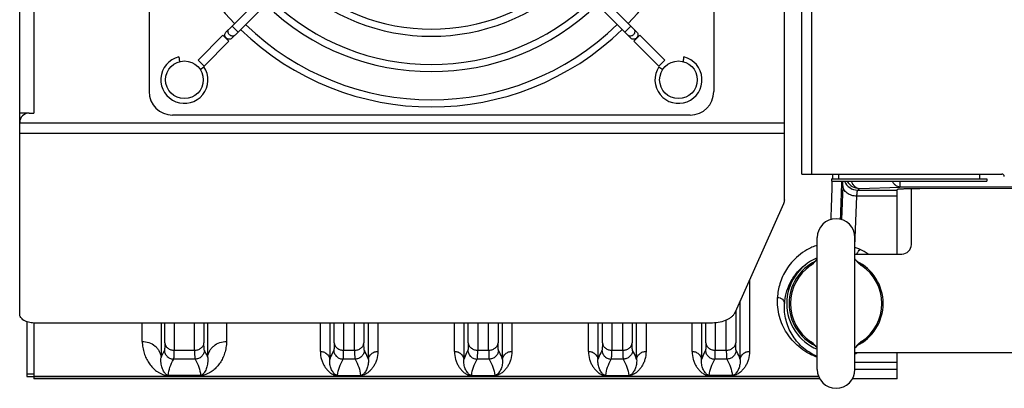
# Model space of a CAD drawing. Extents: x -849 to 1181, y 8 to 1248.
# Tile 1 of 33: x -482 to -272, y 169 to 247. Entities that reach past the tile are written whole.
import ezdxf

# ---------------------------------------------------------------- set-up
doc = ezdxf.new("R2010")
doc.units = 0
doc.header["$LTSCALE"] = 65.395
doc.layers.get('0').update_dxf_attribs({"linetype": 'CONTINUOUS'})

msp = doc.modelspace()

# ---------------------------------------------------------------- linework, layer by layer
at = {"color": 6, "linetype": 'CONTINUOUS'}
for p, q in [((-319.23, 208.56), (-319.23, 364.51)), ((-315.48, 214.03), (-315.48, 359.03)), ((-481.73, 226.97), (-481.73, 346.09)), ((-454.23, 341.53), (-454.23, 231.53)), ((-334.23, 341.53), (-334.23, 231.53)), ((-399.11, 282.93), (-436.59, 245.45)), ((-351.88, 245.45), (-389.35, 282.93)), ((-397.84, 281.65), (-435.32, 244.18)), ((-353.15, 244.18), (-390.63, 281.65)), ((-447.91, 238.89), (-448.03, 238.86)), ((-339.23, 226.53), (-449.23, 226.53)), ((-481.73, 184.32), (-481.73, 224.93)), ((-315.48, 214.03), (-272.98, 214.03)), ((-307.73, 214.03), (-307.73, 213.03)), ((-277.73, 214.03), (-277.73, 213.03)), ((-309.23, 213.03), (-309.23, 212.53)), ((-309.23, 212.53), (-276.23, 212.53)), ((-276.23, 213.03), (-276.23, 212.53)), ((-295.23, 197.03), (-295.23, 210.72)), ((-245.73, 210.95), (-290.41, 210.9)), ((-319.43, 207.67), (-329.66, 184.72)), ((-312.23, 172.53), (-312.23, 200.53)), ((-304.23, 172.53), (-304.23, 200.53)), ((-480.23, 182.65), (-480.23, 171.03)), ((-478.73, 182.39), (-478.73, 171.05)), ((-334.47, 182.39), (-478.73, 182.39)), ((-295.23, 170.53), (-295.23, 176.03)), ((-478.73, 171.54), (-480.23, 171.54)), ((-480.23, 171.03), (-478.73, 171.03)), ((-478.73, 171.03), (-478.73, 170.53)), ((-311.7, 170.53), (-478.73, 170.53)), ((-295.23, 170.53), (-304.77, 170.53))]:
    msp.add_line(p, q, dxfattribs=at)
at = {"color": 9, "linetype": 'CONTINUOUS'}
for p, q in [((-313.48, 359.03), (-313.48, 214.03)), ((-478.73, 346.09), (-478.73, 226.97)), ((-436.59, 245.45), (-435.32, 244.18)), ((-353.15, 244.18), (-351.88, 245.45)), ((-481.73, 224.93), (-319.23, 224.93)), ((-319.23, 222.63), (-481.73, 222.63)), ((-309, 214.03), (-309.03, 213.03)), ((-306.82, 211.54), (-307.1, 204.37)), ((-294.66, 212.53), (-294.66, 211.27)), ((-304.23, 198.71), (-303.82, 209.32)), ((-295.23, 209.32), (-303.82, 209.32)), ((-303.64, 210.6), (-303.26, 210.98)), ((-303.64, 210.6), (-295.23, 210.6)), ((-303.26, 210.98), (-294.66, 211.27)), ((-195.81, 211.27), (-294.66, 211.27)), ((-313.21, 194.95), (-313.22, 194.94)), ((-326.62, 191.54), (-326.62, 176.37)), ((-328.62, 174.64), (-328.62, 187.07)), ((-329.57, 184.93), (-329.57, 178.15)), ((-455.68, 178.48), (-455.68, 182.39)), ((-451.69, 182.39), (-451.69, 175.09)), ((-450.89, 178.15), (-450.89, 182.39)), ((-448.9, 182.39), (-448.9, 176.62)), ((-444.57, 176.62), (-444.57, 182.39)), ((-442.57, 182.39), (-442.57, 178.15)), ((-441.78, 175.09), (-441.78, 182.39)), ((-437.79, 182.39), (-437.79, 178.48)), ((-417.84, 176.37), (-417.84, 182.39)), ((-415.85, 182.39), (-415.85, 174.64)), ((-414.89, 178.15), (-414.89, 182.39)), ((-412.9, 182.39), (-412.9, 176.62)), ((-410.57, 176.62), (-410.57, 182.39)), ((-408.57, 182.39), (-408.57, 178.15)), ((-407.62, 174.64), (-407.62, 182.39)), ((-405.62, 182.39), (-405.62, 176.37)), ((-389.34, 176.37), (-389.34, 182.39)), ((-387.35, 182.39), (-387.35, 174.64)), ((-386.39, 178.15), (-386.39, 182.39)), ((-384.4, 182.39), (-384.4, 176.62)), ((-382.07, 176.62), (-382.07, 182.39)), ((-380.07, 182.39), (-380.07, 178.15)), ((-379.12, 174.64), (-379.12, 182.39)), ((-377.12, 182.39), (-377.12, 176.37)), ((-360.84, 176.37), (-360.84, 182.39)), ((-358.85, 182.39), (-358.85, 174.64)), ((-357.89, 178.15), (-357.89, 182.39)), ((-355.9, 182.39), (-355.9, 176.62)), ((-353.57, 176.62), (-353.57, 182.39)), ((-351.57, 182.39), (-351.57, 178.15)), ((-350.62, 174.64), (-350.62, 182.39)), ((-348.62, 182.39), (-348.62, 176.37)), ((-338.84, 176.37), (-338.84, 182.39)), ((-336.85, 182.39), (-336.85, 174.64)), ((-335.89, 178.15), (-335.89, 182.39)), ((-333.9, 182.42), (-333.9, 176.62)), ((-331.57, 176.62), (-331.57, 182.99)), ((-303.25, 178.12), (-303.25, 178.12)), ((-448.9, 176.62), (-444.57, 176.62)), ((-412.9, 176.62), (-410.57, 176.62)), ((-384.4, 176.62), (-382.07, 176.62)), ((-355.9, 176.62), (-353.57, 176.62)), ((-333.9, 176.62), (-331.57, 176.62)), ((-444.46, 174.72), (-449, 174.72)), ((-410.47, 174.72), (-413, 174.72)), ((-381.97, 174.72), (-384.5, 174.72)), ((-353.47, 174.72), (-356, 174.72)), ((-331.46, 174.72), (-334, 174.72)), ((-304.23, 174.05), (-295.23, 174.05)), ((-295.23, 172.51), (-304.23, 172.51)), ((-450.18, 171.28), (-450.18, 171.25)), ((-450.18, 171.28), (-443.29, 171.28)), ((-443.29, 171.25), (-450.18, 171.25)), ((-443.29, 171.25), (-443.29, 171.28)), ((-414.18, 171.26), (-414.18, 171.27)), ((-414.18, 171.27), (-409.29, 171.27)), ((-414.18, 171.26), (-409.29, 171.26)), ((-409.29, 171.26), (-409.29, 171.27)), ((-385.68, 171.26), (-385.68, 171.27)), ((-385.68, 171.27), (-380.79, 171.27)), ((-385.68, 171.26), (-380.79, 171.26)), ((-380.79, 171.26), (-380.79, 171.27)), ((-357.18, 171.26), (-357.18, 171.27)), ((-357.18, 171.27), (-352.29, 171.27)), ((-357.18, 171.26), (-352.29, 171.26)), ((-352.29, 171.26), (-352.29, 171.27)), ((-335.18, 171.27), (-335.18, 171.26)), ((-335.18, 171.27), (-330.29, 171.27)), ((-330.29, 171.26), (-335.18, 171.26)), ((-330.29, 171.27), (-330.29, 171.26)), ((-317.72, 171.05), (-317.74, 171.04))]:
    msp.add_line(p, q, dxfattribs=at)
at = {"color": 2, "linetype": 'CONTINUOUS'}
for p, q in [((-437.91, 244.13), (-436.59, 245.45)), ((-351.88, 245.45), (-350.56, 244.13)), ((-443.83, 238.21), (-438.55, 243.49)), ((-438.55, 243.49), (-437.28, 242.22)), ((-435.32, 244.18), (-436.64, 242.86)), ((-351.83, 242.86), (-353.15, 244.18)), ((-351.19, 242.22), (-349.92, 243.49)), ((-349.92, 243.49), (-344.63, 238.21)), ((-437.28, 242.22), (-442.56, 236.93)), ((-345.91, 236.93), (-351.19, 242.22)), ((-442.56, 236.93), (-443.83, 238.21)), ((-443.41, 236.25), (-442.57, 236.81)), ((-344.63, 238.21), (-345.91, 236.93)), ((-345.89, 236.81), (-345.06, 236.25)), ((-481.73, 224.93), (-481.73, 226.97)), ((-479.78, 226.97), (-481.73, 226.97)), ((-480.23, 226.91), (-480.23, 226.97)), ((-479.73, 226.97), (-478.73, 226.97)), ((-309.23, 213.03), (-276.23, 213.03)), ((-478.73, 171.05), (-478.73, 171.03)), ((-311.95, 171.05), (-478.73, 171.05)), ((-478.73, 171.04), (-311.94, 171.04))]:
    msp.add_line(p, q, dxfattribs=at)
at = {"color": 7, "linetype": 'CONTINUOUS'}
for p, q in [((-292.23, 199.03), (-292.23, 210.88)), ((-304.23, 197.03), (-294.23, 197.03)), ((-183.23, 176.03), (-304.23, 176.03))]:
    msp.add_line(p, q, dxfattribs=at)
at = {"color": 6, "linetype": 'CONTINUOUS'}
for centre in [(-446.73, 234.03), (-341.73, 234.03)]:
    msp.add_circle(centre, 4, dxfattribs=at)
for centre, radius, start, end in [((-394.23, 286.53), 58.25, 135.8854, 224.1147), ((-394.23, 286.53), 58.25, 315.8853, 44.1146), ((-394.23, 286.53), 43.25, 226.1924, 313.8076), ((-394.23, 286.53), 41.75, 226.2353, 313.7647), ((-394.23, 286.53), 50.75, 226.0162, 313.9838), ((-394.23, 286.53), 49.25, 226.0471, 313.9529), ((-394.23, 286.53), 56.75, 225.9087, 314.0913), ((-394.23, 286.53), 58.25, 225.8853, 314.1147), ((-449.23, 231.53), 5, 180, 270), ((-339.23, 231.53), 5, 270, 360), ((-479.73, 224.97), 2, 90, 180), ((-308.23, 200.53), 4, 0, 180), ((-308.23, 186.53), 10, 115.9093, 244.0909), ((-316.26, 198.48), 4.69, 303.9409, 310.6648), ((-308.23, 186.53), 10, 295.9093, 64.0909), ((-300.2, 198.48), 4.69, 229.3353, 236.0592), ((-308.23, 186.53), 9.7, 123.8869, 236.1131), ((-308.23, 186.53), 9.7, 303.8869, 56.1131), ((-316.26, 174.59), 4.69, 49.3352, 56.0591), ((-300.2, 174.59), 4.69, 123.9409, 130.6648), ((-308.23, 172.53), 4, 180, 360)]:
    msp.add_arc(centre, radius, start, end, dxfattribs=at)
at = {"color": 2, "linetype": 'CONTINUOUS'}
for centre, radius, start, end in [((-446.73, 234.03), 5, 103.5761, 33.6923), ((-341.73, 234.03), 5, 146.3077, 76.4239), ((-408.46, 243.15), 39.67, 187.4722, 187.6196), ((-379.62, 243.1), 39.28, 352.3798, 352.5286), ((-272.98, 213.53), 0.5, 0.0002, 89.9998), ((-317.59, 173.77), 2.73, 263.348, 266.9078)]:
    msp.add_arc(centre, radius, start, end, dxfattribs=at)
at = {"color": 9, "linetype": 'CONTINUOUS'}
for centre, radius, start, end in [((-1670.46, 252.28), 1362, 357.98492, 358.3277), ((-1715.56, 251.68), 1409.09, 358.07751, 358.40795), ((-303.64, 213.6), 3, 200.8035, 269.9151), ((-303.26, 213.98), 3, 208.8702, 269.9166), ((-308.24, 187.19), 11.98, 55.2467, 64.8348), ((-309.65, 190.14), 5.98, 124.3693, 126.5935), ((-306.77, 190.21), 5.9, 53.6266, 55.6429), ((-306.57, 190.49), 5.55, 53.2553, 53.6175), ((-309.9, 182.57), 5.55, 233.2554, 233.6173), ((-309.69, 182.86), 5.9, 233.6264, 235.6429), ((-306.82, 182.92), 5.98, 304.3692, 306.5935), ((-308.19, 187.05), 11.85, 289.5152, 291.5703)]:
    msp.add_arc(centre, radius, start, end, dxfattribs=at)
at = {"color": 7, "linetype": 'CONTINUOUS'}
for centre, radius, start, end in [((-294.23, 199.03), 2, 270, 360), ((-308.23, 186.53), 10.5, 112.3954, 247.6056)]:
    msp.add_arc(centre, radius, start, end, dxfattribs=at)
at = {"color": 2, "linetype": 'CONTINUOUS'}
for points, knots in [([(-436.64, 242.86), (-436.71, 242.78), (-436.9, 242.66), (-437.23, 242.62), (-437.57, 242.7), (-437.86, 242.9), (-438.07, 243.19), (-438.15, 243.53), (-438.1, 243.87), (-437.98, 244.06), (-437.91, 244.13)], [0, 0, 0, 0, 0.119227, 0.241915, 0.369336, 0.5, 0.630664, 0.758085, 0.880773, 1, 1, 1, 1]), ([(-350.56, 244.13), (-350.48, 244.06), (-350.36, 243.87), (-350.32, 243.53), (-350.4, 243.19), (-350.6, 242.9), (-350.89, 242.7), (-351.23, 242.62), (-351.57, 242.66), (-351.76, 242.78), (-351.83, 242.86)], [0, 0, 0, 0, 0.119227, 0.241915, 0.369336, 0.5, 0.630664, 0.758085, 0.880773, 1, 1, 1, 1]), ([(-447.91, 238.89), (-447.91, 238.89), (-447.91, 238.89), (-447.91, 238.89), (-447.91, 238.88), (-447.9, 238.87), (-447.9, 238.85), (-447.9, 238.82), (-447.89, 238.78), (-447.89, 238.74), (-447.88, 238.69), (-447.87, 238.6), (-447.86, 238.49), (-447.84, 238.33), (-447.82, 238.17), (-447.8, 238.05), (-447.79, 237.99)], [0, 0, 0, 0, 0.001214, 0.004851, 0.010901, 0.019351, 0.043352, 0.076611, 0.118792, 0.169468, 0.22813, 0.294194, 0.445859, 0.618545, 0.805618, 1, 1, 1, 1]), ([(-340.67, 237.99), (-340.66, 238.05), (-340.65, 238.17), (-340.63, 238.33), (-340.61, 238.49), (-340.59, 238.6), (-340.58, 238.69), (-340.58, 238.74), (-340.57, 238.78), (-340.57, 238.82), (-340.56, 238.85), (-340.56, 238.87), (-340.56, 238.88), (-340.56, 238.89), (-340.56, 238.89), (-340.56, 238.89), (-340.56, 238.89)], [0, 0, 0, 0, 0.194381, 0.381454, 0.55414, 0.705805, 0.77187, 0.830532, 0.881208, 0.923389, 0.956648, 0.980649, 0.989099, 0.995149, 0.998786, 1, 1, 1, 1]), ([(-303.14, 198.03), (-303.23, 198.07), (-303.59, 198.23), (-303.95, 198.36), (-304.23, 198.45)], [0, 0, 0, 0, 0.245232, 1, 1, 1, 1]), ([(-303.79, 197.03), (-303.71, 197.24), (-303.52, 197.6), (-303.27, 197.92), (-303.14, 198.03)], [0, 0, 0, 0, 0.568898, 1, 1, 1, 1]), ([(-320.73, 171.04), (-320.73, 171.04), (-320.73, 171.04), (-320.74, 171.04), (-320.74, 171.04)], [0, 0, 0, 0, 0.361007, 1, 1, 1, 1]), ([(-319.98, 171.04), (-320.17, 171.04), (-320.42, 171.04), (-320.67, 171.04), (-320.73, 171.04)], [0, 0, 0, 0, 0.748454, 1, 1, 1, 1])]:
    msp.add_open_spline(points, degree=3, knots=knots, dxfattribs=at)
at = {"color": 9, "linetype": 'CONTINUOUS'}
for points, knots in [([(-437.17, 243.6), (-437.25, 243.68), (-437.39, 243.87), (-437.47, 244.21), (-437.42, 244.55), (-437.3, 244.73), (-437.23, 244.81)], [0, 0, 0, 0, 0.261328, 0.51617, 0.761545, 1, 1, 1, 1]), ([(-435.96, 243.54), (-436.03, 243.46), (-436.22, 243.34), (-436.56, 243.29), (-436.89, 243.38), (-437.09, 243.51), (-437.17, 243.6)], [0, 0, 0, 0, 0.238455, 0.48383, 0.738672, 1, 1, 1, 1]), ([(-351.3, 243.6), (-351.38, 243.51), (-351.57, 243.38), (-351.91, 243.29), (-352.25, 243.34), (-352.43, 243.46), (-352.51, 243.54)], [0, 0, 0, 0, 0.261328, 0.51617, 0.761545, 1, 1, 1, 1]), ([(-351.24, 244.81), (-351.16, 244.73), (-351.04, 244.55), (-350.99, 244.21), (-351.08, 243.87), (-351.22, 243.68), (-351.3, 243.6)], [0, 0, 0, 0, 0.238455, 0.48383, 0.738672, 1, 1, 1, 1]), ([(-306.82, 211.54), (-306.82, 211.64), (-306.8, 211.97), (-306.79, 212.3), (-306.77, 212.53)], [0, 0, 0, 0, 0.276859, 1, 1, 1, 1]), ([(-303.82, 209.32), (-304.19, 209.32), (-304.93, 209.43), (-305.77, 209.84), (-306.31, 210.31), (-306.6, 210.71), (-306.77, 211.13), (-306.82, 211.41), (-306.82, 211.54)], [0, 0, 0, 0, 0.268991, 0.54367, 0.672553, 0.791614, 0.900392, 1, 1, 1, 1]), ([(-305.06, 212.53), (-304.97, 212.31), (-304.76, 211.91), (-304.33, 211.41), (-303.83, 211.08), (-303.44, 210.99), (-303.26, 210.98)], [0, 0, 0, 0, 0.283731, 0.543761, 0.780103, 1, 1, 1, 1]), ([(-294.66, 211.27), (-294.82, 211.28), (-295.16, 211.35), (-295.62, 211.61), (-296.02, 212.02), (-296.23, 212.35), (-296.33, 212.53)], [0, 0, 0, 0, 0.223688, 0.46124, 0.719508, 1, 1, 1, 1]), ([(-303.82, 209.32), (-303.81, 209.49), (-303.79, 209.74), (-303.76, 210.04), (-303.74, 210.22), (-303.72, 210.37), (-303.7, 210.48), (-303.68, 210.55), (-303.66, 210.59), (-303.64, 210.6)], [0, 0, 0, 0, 0.40414, 0.570122, 0.710283, 0.823495, 0.9093, 0.967684, 1, 1, 1, 1]), ([(-312.23, 198.91), (-313, 198.65), (-314.41, 198.01), (-316.24, 196.75), (-317.69, 195.32), (-319.13, 193.38), (-320.27, 190.88), (-320.64, 188.79), (-320.7, 187.81)], [0, 0, 0, 0, 0.163108, 0.31243, 0.448904, 0.574403, 0.799338, 1, 1, 1, 1]), ([(-319.2, 186.53), (-319.15, 187.24), (-318.92, 188.72), (-318.25, 190.51), (-317.44, 191.94), (-316.64, 193.03), (-315.64, 194.08), (-314.86, 194.71), (-314.44, 195)], [0, 0, 0, 0, 0.211867, 0.443155, 0.568656, 0.702286, 0.845514, 1, 1, 1, 1]), ([(-313.22, 194.94), (-313.26, 194.91), (-313.41, 194.8), (-313.55, 194.68), (-313.64, 194.59)], [0, 0, 0, 0, 0.296499, 1, 1, 1, 1]), ([(-302.83, 194.59), (-302.85, 194.61), (-302.98, 194.74), (-303.13, 194.85), (-303.25, 194.94)], [0, 0, 0, 0, 0.204434, 1, 1, 1, 1]), ([(-312.23, 175.13), (-313, 175.4), (-314.39, 176.04), (-316.68, 177.67), (-318.87, 180.16), (-320.2, 183.15), (-320.7, 185.75), (-320.74, 187.11), (-320.7, 187.81)], [0, 0, 0, 0, 0.149639, 0.278953, 0.515848, 0.750034, 0.8721, 1, 1, 1, 1]), ([(-320.7, 187.81), (-320.51, 187.8), (-320.13, 187.74), (-319.63, 187.46), (-319.29, 187.03), (-319.2, 186.69), (-319.2, 186.53)], [0, 0, 0, 0, 0.25741, 0.526147, 0.778523, 1, 1, 1, 1]), ([(-312.23, 175.29), (-312.87, 175.55), (-314.01, 176.16), (-315.92, 177.63), (-317.73, 179.85), (-318.82, 182.48), (-319.22, 184.74), (-319.24, 185.93), (-319.2, 186.53)], [0, 0, 0, 0, 0.145655, 0.273913, 0.511568, 0.747805, 0.871006, 1, 1, 1, 1]), ([(-455.68, 178.48), (-455.2, 178.48), (-454.22, 178.32), (-453.13, 177.71), (-452.44, 176.99), (-452.05, 176.39), (-451.8, 175.75), (-451.71, 175.31), (-451.69, 175.09)], [0, 0, 0, 0, 0.248412, 0.510439, 0.640577, 0.766566, 0.886723, 1, 1, 1, 1]), ([(-455.68, 178.48), (-455.68, 178.05), (-455.61, 177.2), (-455.32, 176), (-454.89, 174.91), (-454.33, 173.93), (-453.66, 173.07), (-453, 172.44), (-452.4, 172), (-451.88, 171.69), (-451.36, 171.46), (-450.78, 171.29), (-450.41, 171.25), (-450.18, 171.25)], [0, 0, 0, 0, 0.131706, 0.255219, 0.372417, 0.484901, 0.594375, 0.703423, 0.759473, 0.818725, 0.886642, 0.930283, 1, 1, 1, 1]), ([(-450.89, 178.15), (-450.89, 177.95), (-450.9, 177.65), (-450.91, 177.29), (-450.92, 177.07), (-450.93, 176.89), (-450.95, 176.75), (-450.97, 176.64), (-450.98, 176.58), (-450.99, 176.56)], [0, 0, 0, 0, 0.388039, 0.548793, 0.686484, 0.800554, 0.890765, 0.957097, 1, 1, 1, 1]), ([(-450.89, 178.15), (-450.87, 177.95), (-450.73, 177.53), (-450.27, 177.02), (-449.62, 176.69), (-449.14, 176.62), (-448.9, 176.62)], [0, 0, 0, 0, 0.221328, 0.472442, 0.740442, 1, 1, 1, 1]), ([(-444.57, 176.62), (-444.33, 176.62), (-443.85, 176.69), (-443.2, 177.02), (-442.73, 177.53), (-442.59, 177.95), (-442.57, 178.15)], [0, 0, 0, 0, 0.259558, 0.527558, 0.778672, 1, 1, 1, 1]), ([(-437.79, 178.48), (-437.79, 178.05), (-437.86, 177.2), (-438.14, 176), (-438.57, 174.91), (-439.13, 173.93), (-439.81, 173.07), (-440.47, 172.44), (-441.07, 172), (-441.59, 171.69), (-442.11, 171.46), (-442.68, 171.29), (-443.06, 171.25), (-443.29, 171.25)], [0, 0, 0, 0, 0.131706, 0.255219, 0.372417, 0.484901, 0.594375, 0.703423, 0.759473, 0.818726, 0.886643, 0.930283, 1, 1, 1, 1]), ([(-442.47, 176.56), (-442.48, 176.58), (-442.5, 176.64), (-442.52, 176.75), (-442.54, 176.89), (-442.55, 177.07), (-442.56, 177.29), (-442.57, 177.65), (-442.57, 177.95), (-442.57, 178.15)], [0, 0, 0, 0, 0.042897, 0.109219, 0.199422, 0.313487, 0.451183, 0.611945, 1, 1, 1, 1]), ([(-441.78, 175.09), (-441.76, 175.31), (-441.67, 175.75), (-441.42, 176.39), (-441.02, 176.99), (-440.33, 177.71), (-439.24, 178.32), (-438.26, 178.48), (-437.79, 178.48)], [0, 0, 0, 0, 0.113277, 0.233434, 0.359423, 0.489561, 0.751588, 1, 1, 1, 1]), ([(-414.89, 178.15), (-414.89, 177.95), (-414.9, 177.65), (-414.91, 177.29), (-414.92, 177.07), (-414.93, 176.89), (-414.95, 176.75), (-414.97, 176.64), (-414.98, 176.58), (-414.99, 176.56)], [0, 0, 0, 0, 0.388039, 0.548793, 0.686485, 0.800554, 0.890765, 0.957097, 1, 1, 1, 1]), ([(-414.89, 178.15), (-414.87, 177.95), (-414.73, 177.53), (-414.27, 177.02), (-413.62, 176.69), (-413.14, 176.62), (-412.9, 176.62)], [0, 0, 0, 0, 0.221328, 0.472442, 0.740442, 1, 1, 1, 1]), ([(-410.57, 176.62), (-410.33, 176.62), (-409.85, 176.69), (-409.2, 177.02), (-408.73, 177.53), (-408.59, 177.95), (-408.57, 178.15)], [0, 0, 0, 0, 0.259558, 0.527558, 0.778672, 1, 1, 1, 1]), ([(-408.47, 176.56), (-408.48, 176.58), (-408.5, 176.64), (-408.52, 176.75), (-408.54, 176.89), (-408.55, 177.07), (-408.56, 177.29), (-408.57, 177.65), (-408.57, 177.95), (-408.57, 178.15)], [0, 0, 0, 0, 0.042887, 0.109202, 0.199401, 0.313464, 0.451161, 0.611928, 1, 1, 1, 1]), ([(-386.39, 178.15), (-386.39, 177.95), (-386.4, 177.65), (-386.41, 177.29), (-386.42, 177.07), (-386.43, 176.89), (-386.45, 176.75), (-386.47, 176.64), (-386.48, 176.58), (-386.49, 176.56)], [0, 0, 0, 0, 0.388039, 0.548793, 0.686485, 0.800554, 0.890765, 0.957097, 1, 1, 1, 1]), ([(-386.39, 178.15), (-386.37, 177.95), (-386.23, 177.53), (-385.77, 177.02), (-385.12, 176.69), (-384.64, 176.62), (-384.4, 176.62)], [0, 0, 0, 0, 0.221328, 0.472442, 0.740442, 1, 1, 1, 1]), ([(-382.07, 176.62), (-381.83, 176.62), (-381.35, 176.69), (-380.7, 177.02), (-380.23, 177.53), (-380.09, 177.95), (-380.07, 178.15)], [0, 0, 0, 0, 0.259558, 0.527558, 0.778672, 1, 1, 1, 1]), ([(-379.97, 176.56), (-379.98, 176.58), (-380, 176.64), (-380.02, 176.75), (-380.04, 176.89), (-380.05, 177.07), (-380.06, 177.29), (-380.07, 177.65), (-380.07, 177.95), (-380.07, 178.15)], [0, 0, 0, 0, 0.042887, 0.109202, 0.199401, 0.313464, 0.451161, 0.611928, 1, 1, 1, 1]), ([(-357.89, 178.15), (-357.89, 177.95), (-357.9, 177.65), (-357.91, 177.29), (-357.92, 177.07), (-357.93, 176.89), (-357.95, 176.75), (-357.97, 176.64), (-357.98, 176.58), (-357.99, 176.56)], [0, 0, 0, 0, 0.388039, 0.548793, 0.686485, 0.800554, 0.890765, 0.957097, 1, 1, 1, 1]), ([(-357.89, 178.15), (-357.87, 177.95), (-357.73, 177.53), (-357.27, 177.02), (-356.62, 176.69), (-356.14, 176.62), (-355.9, 176.62)], [0, 0, 0, 0, 0.221328, 0.472442, 0.740442, 1, 1, 1, 1]), ([(-353.57, 176.62), (-353.33, 176.62), (-352.85, 176.69), (-352.2, 177.02), (-351.73, 177.53), (-351.59, 177.95), (-351.57, 178.15)], [0, 0, 0, 0, 0.259558, 0.527558, 0.778672, 1, 1, 1, 1]), ([(-351.47, 176.56), (-351.48, 176.58), (-351.5, 176.64), (-351.52, 176.75), (-351.54, 176.89), (-351.55, 177.07), (-351.56, 177.29), (-351.57, 177.65), (-351.57, 177.95), (-351.57, 178.15)], [0, 0, 0, 0, 0.042897, 0.109219, 0.199422, 0.313487, 0.451183, 0.611945, 1, 1, 1, 1]), ([(-335.89, 178.15), (-335.89, 177.95), (-335.9, 177.65), (-335.91, 177.29), (-335.92, 177.07), (-335.93, 176.89), (-335.95, 176.75), (-335.97, 176.64), (-335.98, 176.58), (-335.99, 176.56)], [0, 0, 0, 0, 0.388039, 0.548793, 0.686485, 0.800554, 0.890765, 0.957097, 1, 1, 1, 1]), ([(-335.89, 178.15), (-335.87, 177.95), (-335.73, 177.53), (-335.27, 177.02), (-334.62, 176.69), (-334.14, 176.62), (-333.9, 176.62)], [0, 0, 0, 0, 0.221328, 0.472442, 0.740442, 1, 1, 1, 1]), ([(-331.57, 176.62), (-331.33, 176.62), (-330.85, 176.69), (-330.2, 177.02), (-329.73, 177.53), (-329.59, 177.95), (-329.57, 178.15)], [0, 0, 0, 0, 0.259558, 0.527558, 0.778672, 1, 1, 1, 1]), ([(-329.47, 176.56), (-329.48, 176.58), (-329.5, 176.64), (-329.52, 176.75), (-329.54, 176.89), (-329.55, 177.07), (-329.56, 177.29), (-329.57, 177.65), (-329.57, 177.95), (-329.57, 178.15)], [0, 0, 0, 0, 0.042897, 0.109219, 0.199422, 0.313487, 0.451183, 0.611945, 1, 1, 1, 1]), ([(-313.64, 178.48), (-313.62, 178.45), (-313.48, 178.33), (-313.34, 178.21), (-313.22, 178.13)], [0, 0, 0, 0, 0.204429, 1, 1, 1, 1]), ([(-303.25, 178.12), (-303.2, 178.16), (-303.06, 178.27), (-302.92, 178.39), (-302.83, 178.48)], [0, 0, 0, 0, 0.296499, 1, 1, 1, 1]), ([(-450.99, 176.56), (-451.06, 176.44), (-451.32, 175.97), (-451.55, 175.47), (-451.69, 175.09)], [0, 0, 0, 0, 0.256739, 1, 1, 1, 1]), ([(-450.99, 176.56), (-450.98, 176.33), (-450.85, 175.84), (-450.39, 175.22), (-449.74, 174.81), (-449.24, 174.72), (-449, 174.72)], [0, 0, 0, 0, 0.240881, 0.499856, 0.758926, 1, 1, 1, 1]), ([(-449, 174.72), (-448.99, 174.74), (-448.97, 174.81), (-448.95, 174.94), (-448.94, 175.11), (-448.92, 175.32), (-448.91, 175.59), (-448.9, 176.02), (-448.9, 176.37), (-448.9, 176.62)], [0, 0, 0, 0, 0.042007, 0.10792, 0.198026, 0.312166, 0.449987, 0.610988, 1, 1, 1, 1]), ([(-444.57, 176.62), (-444.57, 176.37), (-444.56, 176.02), (-444.55, 175.59), (-444.54, 175.32), (-444.53, 175.11), (-444.51, 174.94), (-444.49, 174.81), (-444.48, 174.74), (-444.46, 174.72)], [0, 0, 0, 0, 0.389012, 0.550013, 0.687833, 0.801974, 0.892079, 0.957993, 1, 1, 1, 1]), ([(-442.47, 176.56), (-442.49, 176.33), (-442.62, 175.84), (-443.07, 175.22), (-443.73, 174.81), (-444.23, 174.72), (-444.46, 174.72)], [0, 0, 0, 0, 0.240839, 0.499771, 0.758844, 1, 1, 1, 1]), ([(-441.78, 175.09), (-441.82, 175.22), (-442.03, 175.72), (-442.27, 176.21), (-442.47, 176.56)], [0, 0, 0, 0, 0.243518, 1, 1, 1, 1]), ([(-417.84, 176.37), (-417.61, 176.37), (-417.12, 176.28), (-416.46, 175.91), (-416.01, 175.33), (-415.87, 174.86), (-415.85, 174.64)], [0, 0, 0, 0, 0.246971, 0.508595, 0.764926, 1, 1, 1, 1]), ([(-417.84, 176.37), (-417.84, 175.79), (-417.73, 174.95), (-417.35, 173.93), (-417, 173.24), (-416.57, 172.62), (-416.14, 172.17), (-415.74, 171.84), (-415.39, 171.6), (-415.03, 171.42), (-414.62, 171.29), (-414.35, 171.26), (-414.18, 171.26)], [0, 0, 0, 0, 0.250049, 0.365921, 0.477483, 0.58639, 0.69532, 0.75159, 0.811397, 0.880521, 0.925384, 1, 1, 1, 1]), ([(-414.99, 176.56), (-415.08, 176.41), (-415.42, 175.79), (-415.69, 175.13), (-415.85, 174.64)], [0, 0, 0, 0, 0.258854, 1, 1, 1, 1]), ([(-414.99, 176.56), (-414.98, 176.33), (-414.85, 175.84), (-414.39, 175.21), (-413.74, 174.81), (-413.24, 174.72), (-413, 174.72)], [0, 0, 0, 0, 0.240889, 0.499874, 0.758943, 1, 1, 1, 1]), ([(-413, 174.72), (-412.99, 174.74), (-412.97, 174.81), (-412.95, 174.94), (-412.94, 175.11), (-412.92, 175.32), (-412.91, 175.59), (-412.9, 176.02), (-412.9, 176.37), (-412.9, 176.62)], [0, 0, 0, 0, 0.042007, 0.10792, 0.198026, 0.312166, 0.449987, 0.610988, 1, 1, 1, 1]), ([(-410.57, 176.62), (-410.57, 176.37), (-410.56, 176.02), (-410.55, 175.59), (-410.54, 175.32), (-410.53, 175.11), (-410.51, 174.94), (-410.49, 174.81), (-410.48, 174.74), (-410.46, 174.72)], [0, 0, 0, 0, 0.389012, 0.550013, 0.687833, 0.801974, 0.892079, 0.957993, 1, 1, 1, 1]), ([(-408.47, 176.56), (-408.49, 176.33), (-408.62, 175.84), (-409.07, 175.22), (-409.73, 174.81), (-410.23, 174.72), (-410.46, 174.72)], [0, 0, 0, 0, 0.240839, 0.499771, 0.758844, 1, 1, 1, 1]), ([(-405.62, 176.37), (-405.62, 175.79), (-405.74, 174.95), (-406.11, 173.93), (-406.47, 173.24), (-406.9, 172.62), (-407.33, 172.17), (-407.73, 171.84), (-408.08, 171.6), (-408.43, 171.42), (-408.85, 171.29), (-409.12, 171.26), (-409.29, 171.26)], [0, 0, 0, 0, 0.250049, 0.365921, 0.477483, 0.58639, 0.69532, 0.75159, 0.811397, 0.88052, 0.925384, 1, 1, 1, 1]), ([(-407.62, 174.64), (-407.67, 174.8), (-407.9, 175.46), (-408.21, 176.1), (-408.47, 176.56)], [0, 0, 0, 0, 0.241718, 1, 1, 1, 1]), ([(-407.62, 174.64), (-407.6, 174.86), (-407.46, 175.33), (-407, 175.91), (-406.35, 176.28), (-405.86, 176.37), (-405.62, 176.37)], [0, 0, 0, 0, 0.235074, 0.491405, 0.753029, 1, 1, 1, 1]), ([(-389.34, 176.37), (-389.11, 176.37), (-388.62, 176.28), (-387.96, 175.91), (-387.51, 175.33), (-387.37, 174.86), (-387.35, 174.64)], [0, 0, 0, 0, 0.246971, 0.508595, 0.764926, 1, 1, 1, 1]), ([(-389.34, 176.37), (-389.34, 175.79), (-389.23, 174.95), (-388.85, 173.93), (-388.5, 173.24), (-388.07, 172.62), (-387.64, 172.17), (-387.24, 171.84), (-386.89, 171.6), (-386.53, 171.42), (-386.12, 171.29), (-385.85, 171.26), (-385.68, 171.26)], [0, 0, 0, 0, 0.250049, 0.365921, 0.477483, 0.58639, 0.69532, 0.75159, 0.811397, 0.880521, 0.925384, 1, 1, 1, 1]), ([(-386.49, 176.56), (-386.58, 176.41), (-386.92, 175.79), (-387.19, 175.13), (-387.35, 174.64)], [0, 0, 0, 0, 0.258854, 1, 1, 1, 1]), ([(-386.49, 176.56), (-386.48, 176.33), (-386.35, 175.84), (-385.89, 175.21), (-385.24, 174.81), (-384.74, 174.72), (-384.5, 174.72)], [0, 0, 0, 0, 0.240889, 0.499874, 0.758942, 1, 1, 1, 1]), ([(-384.5, 174.72), (-384.49, 174.74), (-384.47, 174.81), (-384.45, 174.94), (-384.44, 175.11), (-384.42, 175.32), (-384.41, 175.59), (-384.4, 176.02), (-384.4, 176.37), (-384.4, 176.62)], [0, 0, 0, 0, 0.042007, 0.10792, 0.198026, 0.312166, 0.449987, 0.610988, 1, 1, 1, 1]), ([(-382.07, 176.62), (-382.07, 176.37), (-382.06, 176.02), (-382.05, 175.59), (-382.04, 175.32), (-382.03, 175.11), (-382.01, 174.94), (-381.99, 174.81), (-381.98, 174.74), (-381.96, 174.72)], [0, 0, 0, 0, 0.389012, 0.550013, 0.687833, 0.801974, 0.892079, 0.957993, 1, 1, 1, 1]), ([(-379.97, 176.56), (-379.99, 176.33), (-380.12, 175.84), (-380.57, 175.22), (-381.23, 174.81), (-381.73, 174.72), (-381.96, 174.72)], [0, 0, 0, 0, 0.240839, 0.499771, 0.758844, 1, 1, 1, 1]), ([(-377.12, 176.37), (-377.12, 175.79), (-377.24, 174.95), (-377.61, 173.93), (-377.97, 173.24), (-378.4, 172.62), (-378.83, 172.17), (-379.23, 171.84), (-379.58, 171.6), (-379.93, 171.42), (-380.35, 171.29), (-380.62, 171.26), (-380.79, 171.26)], [0, 0, 0, 0, 0.250049, 0.365921, 0.477483, 0.58639, 0.69532, 0.75159, 0.811397, 0.88052, 0.925384, 1, 1, 1, 1]), ([(-379.12, 174.64), (-379.17, 174.8), (-379.4, 175.46), (-379.71, 176.1), (-379.97, 176.56)], [0, 0, 0, 0, 0.241718, 1, 1, 1, 1]), ([(-379.12, 174.64), (-379.1, 174.86), (-378.96, 175.33), (-378.5, 175.91), (-377.85, 176.28), (-377.36, 176.37), (-377.12, 176.37)], [0, 0, 0, 0, 0.235074, 0.491405, 0.753029, 1, 1, 1, 1]), ([(-360.84, 176.37), (-360.61, 176.37), (-360.12, 176.28), (-359.46, 175.91), (-359.01, 175.33), (-358.87, 174.86), (-358.85, 174.64)], [0, 0, 0, 0, 0.246971, 0.508595, 0.764926, 1, 1, 1, 1]), ([(-360.84, 176.37), (-360.84, 175.79), (-360.73, 174.95), (-360.35, 173.93), (-360, 173.24), (-359.57, 172.62), (-359.14, 172.17), (-358.74, 171.84), (-358.39, 171.6), (-358.03, 171.42), (-357.62, 171.29), (-357.35, 171.26), (-357.18, 171.26)], [0, 0, 0, 0, 0.250049, 0.365921, 0.477483, 0.58639, 0.69532, 0.75159, 0.811397, 0.880521, 0.925384, 1, 1, 1, 1]), ([(-357.99, 176.56), (-358.08, 176.41), (-358.42, 175.79), (-358.69, 175.13), (-358.85, 174.64)], [0, 0, 0, 0, 0.258854, 1, 1, 1, 1]), ([(-357.99, 176.56), (-357.98, 176.33), (-357.85, 175.84), (-357.39, 175.21), (-356.74, 174.81), (-356.24, 174.72), (-356, 174.72)], [0, 0, 0, 0, 0.240889, 0.499873, 0.758942, 1, 1, 1, 1]), ([(-356, 174.72), (-355.99, 174.74), (-355.97, 174.81), (-355.95, 174.94), (-355.94, 175.11), (-355.92, 175.32), (-355.91, 175.59), (-355.9, 176.02), (-355.9, 176.37), (-355.9, 176.62)], [0, 0, 0, 0, 0.042007, 0.10792, 0.198026, 0.312166, 0.449987, 0.610988, 1, 1, 1, 1]), ([(-353.57, 176.62), (-353.57, 176.37), (-353.56, 176.02), (-353.55, 175.59), (-353.54, 175.32), (-353.53, 175.11), (-353.51, 174.94), (-353.49, 174.81), (-353.48, 174.74), (-353.46, 174.72)], [0, 0, 0, 0, 0.389012, 0.550013, 0.687833, 0.801974, 0.892079, 0.957993, 1, 1, 1, 1]), ([(-351.47, 176.56), (-351.49, 176.33), (-351.62, 175.84), (-352.07, 175.22), (-352.73, 174.81), (-353.23, 174.72), (-353.46, 174.72)], [0, 0, 0, 0, 0.240839, 0.499771, 0.758844, 1, 1, 1, 1]), ([(-348.62, 176.37), (-348.62, 175.79), (-348.74, 174.95), (-349.11, 173.93), (-349.47, 173.24), (-349.9, 172.62), (-350.33, 172.17), (-350.73, 171.84), (-351.08, 171.6), (-351.43, 171.42), (-351.85, 171.29), (-352.12, 171.26), (-352.29, 171.26)], [0, 0, 0, 0, 0.250049, 0.365921, 0.477483, 0.58639, 0.69532, 0.75159, 0.811397, 0.88052, 0.925384, 1, 1, 1, 1]), ([(-350.62, 174.64), (-350.67, 174.8), (-350.9, 175.46), (-351.21, 176.1), (-351.47, 176.56)], [0, 0, 0, 0, 0.241733, 1, 1, 1, 1]), ([(-350.62, 174.64), (-350.6, 174.86), (-350.46, 175.33), (-350, 175.91), (-349.35, 176.28), (-348.86, 176.37), (-348.62, 176.37)], [0, 0, 0, 0, 0.235074, 0.491405, 0.753029, 1, 1, 1, 1]), ([(-338.84, 176.37), (-338.61, 176.37), (-338.12, 176.28), (-337.46, 175.91), (-337.01, 175.33), (-336.87, 174.86), (-336.85, 174.64)], [0, 0, 0, 0, 0.246971, 0.508595, 0.764926, 1, 1, 1, 1]), ([(-338.84, 176.37), (-338.84, 175.79), (-338.73, 174.95), (-338.35, 173.93), (-338, 173.24), (-337.57, 172.62), (-337.14, 172.17), (-336.74, 171.84), (-336.39, 171.6), (-336.03, 171.42), (-335.62, 171.29), (-335.35, 171.26), (-335.18, 171.26)], [0, 0, 0, 0, 0.250049, 0.365921, 0.477483, 0.58639, 0.69532, 0.751589, 0.811397, 0.88052, 0.925384, 1, 1, 1, 1]), ([(-335.99, 176.56), (-336.08, 176.41), (-336.42, 175.79), (-336.69, 175.13), (-336.85, 174.64)], [0, 0, 0, 0, 0.258858, 1, 1, 1, 1]), ([(-335.99, 176.56), (-335.98, 176.33), (-335.85, 175.84), (-335.39, 175.22), (-334.74, 174.81), (-334.24, 174.72), (-334, 174.72)], [0, 0, 0, 0, 0.240881, 0.499857, 0.758926, 1, 1, 1, 1]), ([(-334, 174.72), (-333.99, 174.74), (-333.97, 174.81), (-333.95, 174.94), (-333.94, 175.11), (-333.92, 175.32), (-333.91, 175.59), (-333.9, 176.02), (-333.9, 176.37), (-333.9, 176.62)], [0, 0, 0, 0, 0.042007, 0.10792, 0.198026, 0.312166, 0.449987, 0.610988, 1, 1, 1, 1]), ([(-331.57, 176.62), (-331.57, 176.37), (-331.56, 176.02), (-331.55, 175.59), (-331.54, 175.32), (-331.53, 175.11), (-331.51, 174.94), (-331.49, 174.81), (-331.48, 174.74), (-331.46, 174.72)], [0, 0, 0, 0, 0.389012, 0.550013, 0.687833, 0.801974, 0.892079, 0.957993, 1, 1, 1, 1]), ([(-329.47, 176.56), (-329.49, 176.33), (-329.62, 175.84), (-330.07, 175.22), (-330.73, 174.81), (-331.23, 174.72), (-331.46, 174.72)], [0, 0, 0, 0, 0.240839, 0.499771, 0.758844, 1, 1, 1, 1]), ([(-326.62, 176.37), (-326.62, 175.79), (-326.74, 174.95), (-327.11, 173.93), (-327.47, 173.24), (-327.9, 172.62), (-328.33, 172.17), (-328.73, 171.84), (-329.08, 171.6), (-329.43, 171.42), (-329.85, 171.29), (-330.12, 171.26), (-330.29, 171.26)], [0, 0, 0, 0, 0.250049, 0.365921, 0.477483, 0.58639, 0.69532, 0.75159, 0.811397, 0.88052, 0.925384, 1, 1, 1, 1]), ([(-328.62, 174.64), (-328.67, 174.8), (-328.9, 175.46), (-329.21, 176.1), (-329.47, 176.56)], [0, 0, 0, 0, 0.24173, 1, 1, 1, 1]), ([(-328.62, 174.64), (-328.6, 174.86), (-328.46, 175.33), (-328, 175.91), (-327.35, 176.28), (-326.86, 176.37), (-326.62, 176.37)], [0, 0, 0, 0, 0.235074, 0.491405, 0.753029, 1, 1, 1, 1]), ([(-450.18, 171.28), (-450.26, 171.28), (-450.4, 171.31), (-450.55, 171.41), (-450.66, 171.5), (-450.77, 171.62), (-450.9, 171.78), (-451.08, 172.04), (-451.28, 172.4), (-451.46, 172.87), (-451.6, 173.37), (-451.73, 174.11), (-451.73, 174.7), (-451.69, 175.09)], [0, 0, 0, 0, 0.05626, 0.091814, 0.122655, 0.151593, 0.207123, 0.261682, 0.371575, 0.485038, 0.60357, 0.72824, 1, 1, 1, 1]), ([(-450.18, 171.28), (-450.12, 171.86), (-449.84, 173.06), (-449.32, 174.17), (-449, 174.72)], [0, 0, 0, 0, 0.482041, 1, 1, 1, 1]), ([(-444.46, 174.72), (-444.15, 174.17), (-443.62, 173.06), (-443.34, 171.86), (-443.29, 171.28)], [0, 0, 0, 0, 0.517971, 1, 1, 1, 1]), ([(-441.78, 175.09), (-441.74, 174.7), (-441.74, 174.11), (-441.87, 173.37), (-442.01, 172.87), (-442.19, 172.4), (-442.38, 172.04), (-442.56, 171.78), (-442.69, 171.62), (-442.81, 171.5), (-442.92, 171.41), (-443.07, 171.31), (-443.21, 171.28), (-443.29, 171.28)], [0, 0, 0, 0, 0.271618, 0.396218, 0.514683, 0.628082, 0.737914, 0.792446, 0.847955, 0.87689, 0.907741, 0.943354, 1, 1, 1, 1]), ([(-414.18, 171.27), (-414.27, 171.27), (-414.41, 171.3), (-414.61, 171.41), (-414.79, 171.54), (-414.95, 171.71), (-415.14, 171.94), (-415.34, 172.26), (-415.54, 172.67), (-415.69, 173.11), (-415.84, 173.77), (-415.87, 174.29), (-415.85, 174.64)], [0, 0, 0, 0, 0.066304, 0.105688, 0.169163, 0.226361, 0.281564, 0.391004, 0.502552, 0.618098, 0.73884, 1, 1, 1, 1]), ([(-414.18, 171.27), (-414.12, 171.86), (-413.85, 173.06), (-413.32, 174.17), (-413, 174.72)], [0, 0, 0, 0, 0.481823, 1, 1, 1, 1]), ([(-410.47, 174.72), (-410.15, 174.17), (-409.62, 173.06), (-409.35, 171.86), (-409.29, 171.27)], [0, 0, 0, 0, 0.517966, 1, 1, 1, 1]), ([(-407.62, 174.64), (-407.6, 174.29), (-407.63, 173.77), (-407.78, 173.11), (-407.93, 172.67), (-408.13, 172.26), (-408.33, 171.94), (-408.51, 171.71), (-408.68, 171.54), (-408.85, 171.41), (-409.05, 171.3), (-409.2, 171.27), (-409.29, 171.27)], [0, 0, 0, 0, 0.261233, 0.38201, 0.497588, 0.609168, 0.718637, 0.773852, 0.831061, 0.894532, 0.933889, 1, 1, 1, 1]), ([(-385.68, 171.27), (-385.77, 171.27), (-385.91, 171.3), (-386.11, 171.41), (-386.29, 171.54), (-386.45, 171.71), (-386.64, 171.94), (-386.84, 172.26), (-387.04, 172.67), (-387.19, 173.11), (-387.34, 173.77), (-387.37, 174.29), (-387.35, 174.64)], [0, 0, 0, 0, 0.066302, 0.105687, 0.169161, 0.22636, 0.281563, 0.391003, 0.502551, 0.618097, 0.738839, 1, 1, 1, 1]), ([(-385.68, 171.27), (-385.62, 171.86), (-385.35, 173.06), (-384.82, 174.17), (-384.5, 174.72)], [0, 0, 0, 0, 0.481825, 1, 1, 1, 1]), ([(-381.97, 174.72), (-381.65, 174.17), (-381.12, 173.06), (-380.85, 171.86), (-380.79, 171.27)], [0, 0, 0, 0, 0.517966, 1, 1, 1, 1]), ([(-379.12, 174.64), (-379.1, 174.29), (-379.13, 173.77), (-379.28, 173.11), (-379.43, 172.67), (-379.63, 172.26), (-379.83, 171.94), (-380.01, 171.71), (-380.18, 171.54), (-380.35, 171.41), (-380.55, 171.3), (-380.7, 171.27), (-380.79, 171.27)], [0, 0, 0, 0, 0.261233, 0.38201, 0.497588, 0.609168, 0.718637, 0.773852, 0.831061, 0.894532, 0.933888, 1, 1, 1, 1]), ([(-357.18, 171.27), (-357.27, 171.27), (-357.41, 171.3), (-357.61, 171.41), (-357.79, 171.54), (-357.95, 171.71), (-358.14, 171.94), (-358.34, 172.26), (-358.54, 172.67), (-358.69, 173.11), (-358.84, 173.77), (-358.87, 174.29), (-358.85, 174.64)], [0, 0, 0, 0, 0.0663, 0.105684, 0.169158, 0.226357, 0.28156, 0.391, 0.502549, 0.618095, 0.738838, 1, 1, 1, 1]), ([(-357.18, 171.27), (-357.12, 171.86), (-356.85, 173.06), (-356.32, 174.17), (-356, 174.72)], [0, 0, 0, 0, 0.481829, 1, 1, 1, 1]), ([(-353.47, 174.72), (-353.15, 174.17), (-352.62, 173.06), (-352.35, 171.86), (-352.29, 171.27)], [0, 0, 0, 0, 0.517967, 1, 1, 1, 1]), ([(-350.62, 174.64), (-350.6, 174.29), (-350.63, 173.77), (-350.78, 173.11), (-350.93, 172.67), (-351.13, 172.26), (-351.33, 171.94), (-351.51, 171.71), (-351.68, 171.54), (-351.85, 171.41), (-352.05, 171.3), (-352.2, 171.27), (-352.29, 171.27)], [0, 0, 0, 0, 0.261232, 0.382008, 0.497586, 0.609166, 0.718635, 0.77385, 0.831059, 0.89453, 0.933887, 1, 1, 1, 1]), ([(-335.18, 171.27), (-335.27, 171.27), (-335.41, 171.3), (-335.62, 171.41), (-335.79, 171.54), (-335.95, 171.71), (-336.14, 171.94), (-336.34, 172.26), (-336.54, 172.67), (-336.69, 173.11), (-336.84, 173.77), (-336.87, 174.29), (-336.85, 174.64)], [0, 0, 0, 0, 0.066068, 0.105419, 0.16889, 0.226101, 0.281319, 0.390795, 0.502382, 0.617968, 0.738752, 1, 1, 1, 1]), ([(-335.18, 171.27), (-335.12, 171.86), (-334.84, 173.06), (-334.32, 174.17), (-334, 174.72)], [0, 0, 0, 0, 0.482027, 1, 1, 1, 1]), ([(-331.46, 174.72), (-331.15, 174.17), (-330.62, 173.06), (-330.34, 171.86), (-330.29, 171.27)], [0, 0, 0, 0, 0.517984, 1, 1, 1, 1]), ([(-328.62, 174.64), (-328.6, 174.29), (-328.63, 173.77), (-328.78, 173.11), (-328.93, 172.67), (-329.13, 172.26), (-329.33, 171.94), (-329.51, 171.71), (-329.68, 171.54), (-329.85, 171.41), (-330.06, 171.3), (-330.2, 171.27), (-330.29, 171.27)], [0, 0, 0, 0, 0.261084, 0.381789, 0.497299, 0.608812, 0.71822, 0.773408, 0.830596, 0.894073, 0.933489, 1, 1, 1, 1])]:
    msp.add_open_spline(points, degree=3, knots=knots, dxfattribs=at)
at = {"color": 6, "linetype": 'CONTINUOUS'}
for points, knots in [([(-290.41, 210.9), (-290.72, 210.9), (-291.34, 210.89), (-292.24, 210.88), (-292.95, 210.87), (-293.47, 210.86), (-293.82, 210.85), (-294.14, 210.83), (-294.41, 210.82), (-294.66, 210.81), (-294.86, 210.79), (-295.01, 210.78), (-295.13, 210.76), (-295.19, 210.75), (-295.23, 210.73), (-295.23, 210.73), (-295.23, 210.72)], [0, 0, 0, 0, 0.196478, 0.384407, 0.556894, 0.635341, 0.707615, 0.773051, 0.831052, 0.881089, 0.922711, 0.95555, 0.979336, 0.993946, 0.997901, 1, 1, 1, 1]), ([(-319.23, 208.56), (-319.23, 208.41), (-319.27, 208.1), (-319.36, 207.81), (-319.43, 207.67)], [0, 0, 0, 0, 0.493413, 1, 1, 1, 1]), ([(-313.2, 194.92), (-313.11, 195), (-312.75, 195.33), (-312.44, 195.71), (-312.23, 196.01)], [0, 0, 0, 0, 0.250702, 1, 1, 1, 1]), ([(-304.23, 196.01), (-304.16, 195.91), (-303.87, 195.52), (-303.54, 195.16), (-303.26, 194.92)], [0, 0, 0, 0, 0.249751, 1, 1, 1, 1]), ([(-478.73, 182.39), (-479.12, 182.39), (-479.86, 182.48), (-480.71, 182.83), (-481.23, 183.23), (-481.51, 183.57), (-481.69, 183.93), (-481.73, 184.2), (-481.73, 184.32)], [0, 0, 0, 0, 0.296408, 0.567679, 0.689046, 0.800089, 0.90253, 1, 1, 1, 1]), ([(-329.66, 184.72), (-329.74, 184.55), (-329.94, 184.21), (-330.35, 183.76), (-330.86, 183.36), (-331.69, 182.9), (-332.9, 182.5), (-333.94, 182.39), (-334.47, 182.39)], [0, 0, 0, 0, 0.1003, 0.207849, 0.323563, 0.447419, 0.715368, 1, 1, 1, 1]), ([(-312.23, 177.06), (-312.3, 177.16), (-312.59, 177.55), (-312.93, 177.91), (-313.2, 178.15)], [0, 0, 0, 0, 0.249751, 1, 1, 1, 1]), ([(-303.26, 178.15), (-303.36, 178.07), (-303.71, 177.74), (-304.02, 177.36), (-304.23, 177.06)], [0, 0, 0, 0, 0.250702, 1, 1, 1, 1])]:
    msp.add_open_spline(points, degree=3, knots=knots, dxfattribs=at)

doc.saveas('drawing.dxf')
